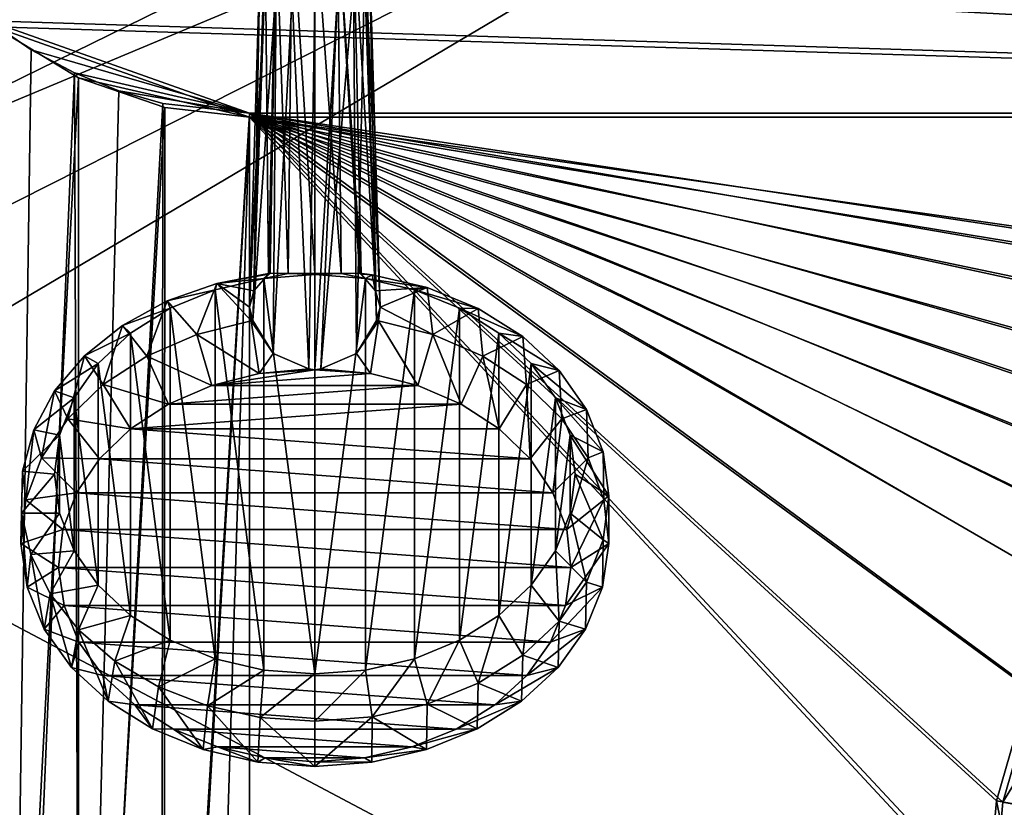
# Model space of a CAD drawing. Header units: metres. Extents: x -1004 to 0, y -708 to 0.
# Tile 10 of 123: x -875 to -641, y -360 to -172. Entities that reach past the tile are written whole.
import ezdxf

# ---------------------------------------------------------------- set-up
doc = ezdxf.new("R2010")
doc.units = ezdxf.units.M

msp = doc.modelspace()

# ---------------------------------------------------------------- linework, layer by layer
at = {"layer": 'top0123410'}
for points in [[(-918.45813, -133.342072, 2129.335449), (-121.211586, -172.413788, 2155.380371), (-102.249931, -155.053757, 2143.80835)], [(-918.45813, -133.342072, 2129.335449), (-901.799438, -155.053757, 2143.80835), (-121.211586, -172.413788, 2155.380371)], [(-899.966553, -156.892273, 2141.547363), (-916.262817, -135.652328, 2127.388916), (-124.236923, -175.058105, 2153.656738)], [(-124.236923, -175.058105, 2153.656738), (-916.262817, -135.652328, 2127.388916), (-105.679428, -158.615219, 2142.695801)], [(-901.799438, -155.053757, 2143.80835), (-183.251602, -194.344879, 2169.999756), (-121.211586, -172.413788, 2155.380371)], [(-901.799438, -155.053757, 2143.80835), (-882.837769, -172.413788, 2155.380371), (-183.251602, -194.344879, 2169.999756)], [(-881.439697, -173.853394, 2152.853516), (-899.966553, -156.892273, 2141.547363), (-183.251602, -195.290787, 2167.143799)], [(-183.251602, -195.290787, 2167.143799), (-899.966553, -156.892273, 2141.547363), (-124.236923, -175.058105, 2153.656738)], [(-878.298828, -561.631348, 2157.554688), (-872.722778, -179.270859, 2159.951416), (-882.837769, -172.413788, 2155.380371)], [(-882.837769, -172.413788, 2155.380371), (-820.797791, -194.344879, 2169.999756), (-183.251602, -194.344879, 2169.999756)], [(-882.837769, -172.413788, 2155.380371), (-872.722778, -179.270859, 2159.951416), (-820.797791, -194.344879, 2169.999756)], [(-881.46228, -563.486084, 2152.842285), (-881.439697, -173.853394, 2152.853516), (-861.473145, -185.968872, 2160.929688)], [(-861.473145, -185.968872, 2160.929688), (-881.439697, -173.853394, 2152.853516), (-820.797791, -195.290787, 2167.143799)], [(-820.797791, -195.290787, 2167.143799), (-881.439697, -173.853394, 2152.853516), (-183.251602, -195.290787, 2167.143799)], [(-862.411255, -184.808121, 2163.642578), (-872.722778, -179.270859, 2159.951416), (-878.298828, -561.631348, 2157.554688)], [(-872.722778, -179.270859, 2159.951416), (-862.411255, -184.808121, 2163.642578), (-820.797791, -194.344879, 2169.999756)], [(-861.060242, -551.227539, 2164.058594), (-862.411255, -184.808121, 2163.642578), (-878.298828, -561.631348, 2157.554688)], [(-851.891968, -189.080948, 2166.490723), (-862.411255, -184.808121, 2163.642578), (-861.060242, -551.227539, 2164.058594)], [(-820.797791, -194.344879, 2169.999756), (-862.411255, -184.808121, 2163.642578), (-851.891968, -189.080948, 2166.490723)], [(-861.507385, -550.832275, 2160.918945), (-881.46228, -563.486084, 2152.842285), (-861.473145, -185.968872, 2160.929688)], [(-861.507385, -550.832275, 2160.918945), (-861.473145, -185.968872, 2160.929688), (-840.941772, -193.04834, 2165.648926)], [(-840.941772, -193.04834, 2165.648926), (-861.473145, -185.968872, 2160.929688), (-820.797791, -195.290787, 2167.143799)], [(-841.407227, -192.050552, 2168.470215), (-851.891968, -189.080948, 2166.490723), (-861.060242, -551.227539, 2164.058594)], [(-851.891968, -189.080948, 2166.490723), (-841.407227, -192.050552, 2168.470215), (-820.797791, -194.344879, 2169.999756)], [(-841.407227, -192.050552, 2168.470215), (-861.060242, -551.227539, 2164.058594), (-841.741699, -543.68689, 2168.419922)], [(-820.797791, -194.344879, 2169.999756), (-841.407227, -192.050552, 2168.470215), (-841.741699, -543.68689, 2168.419922)], [(-841.13678, -542.769653, 2165.619629), (-861.507385, -550.832275, 2160.918945), (-840.941772, -193.04834, 2165.648926)], [(-820.797791, -194.344879, 2169.999756), (-841.741699, -543.68689, 2168.419922), (-831.395813, -541.56366, 2169.596924)], [(-841.13678, -542.769653, 2165.619629), (-840.941772, -193.04834, 2165.648926), (-820.797791, -195.290787, 2167.143799)], [(-820.797791, -540.828064, 2169.999756), (-820.797791, -194.344879, 2169.999756), (-831.395813, -541.56366, 2169.596924)], [(-554.205811, -252.267075, 2169.999756), (-527.820923, -244.678146, 2169.999756), (-820.797791, -194.344879, 2169.999756)], [(-527.820923, -244.678146, 2169.999756), (-502.024689, -242.310577, 2169.999756), (-820.797791, -194.344879, 2169.999756)], [(-820.797791, -194.344879, 2169.999756), (-502.024689, -242.310577, 2169.999756), (-183.251602, -194.344879, 2169.999756)], [(-820.797791, -540.828064, 2169.999756), (-643.741211, -384.070709, 2169.999756), (-820.797791, -194.344879, 2169.999756)], [(-643.741211, -384.070709, 2169.999756), (-641.388977, -358.313782, 2169.999756), (-820.797791, -194.344879, 2169.999756)], [(-820.797791, -194.344879, 2169.999756), (-641.388977, -358.313782, 2169.999756), (-633.815796, -331.924408, 2169.999756)], [(-633.815796, -331.924408, 2169.999756), (-622.454102, -309.3255, 2169.999756), (-820.797791, -194.344879, 2169.999756)], [(-622.454102, -309.3255, 2169.999756), (-613.091614, -296.006012, 2169.999756), (-820.797791, -194.344879, 2169.999756)], [(-820.797791, -194.344879, 2169.999756), (-613.091614, -296.006012, 2169.999756), (-602.263245, -283.848236, 2169.999756)], [(-602.263245, -283.848236, 2169.999756), (-590.10083, -273.003815, 2169.999756), (-820.797791, -194.344879, 2169.999756)], [(-590.10083, -273.003815, 2169.999756), (-576.773926, -263.627228, 2169.999756), (-820.797791, -194.344879, 2169.999756)], [(-820.797791, -194.344879, 2169.999756), (-576.773926, -263.627228, 2169.999756), (-554.205811, -252.267075, 2169.999756)], [(-820.797791, -540.0271, 2167.143799), (-841.13678, -542.769653, 2165.619629), (-820.797791, -195.290787, 2167.143799)], [(-635.218994, -331.298065, 2167.143799), (-642.884827, -357.959747, 2167.143799), (-820.797791, -195.290787, 2167.143799)], [(-642.884827, -357.959747, 2167.143799), (-645.276489, -384.02713, 2167.143799), (-820.797791, -195.290787, 2167.143799)], [(-820.797791, -195.290787, 2167.143799), (-645.276489, -384.02713, 2167.143799), (-820.797791, -540.0271, 2167.143799)], [(-183.251602, -195.290787, 2167.143799), (-502.024689, -240.775314, 2167.143799), (-820.797791, -195.290787, 2167.143799)], [(-502.024689, -240.775314, 2167.143799), (-528.092041, -243.167007, 2167.143799), (-820.797791, -195.290787, 2167.143799)], [(-820.797791, -195.290787, 2167.143799), (-528.092041, -243.167007, 2167.143799), (-554.753784, -250.832809, 2167.143799)], [(-554.753784, -250.832809, 2167.143799), (-577.566284, -262.312103, 2167.143799), (-820.797791, -195.290787, 2167.143799)], [(-577.566284, -262.312103, 2167.143799), (-591.030212, -271.781433, 2167.143799), (-820.797791, -195.290787, 2167.143799)], [(-820.797791, -195.290787, 2167.143799), (-591.030212, -271.781433, 2167.143799), (-603.319031, -282.732788, 2167.143799)], [(-603.319031, -282.732788, 2167.143799), (-614.270386, -295.021576, 2167.143799), (-820.797791, -195.290787, 2167.143799)], [(-614.270386, -295.021576, 2167.143799), (-623.739685, -308.485504, 2167.143799), (-820.797791, -195.290787, 2167.143799)], [(-820.797791, -195.290787, 2167.143799), (-623.739685, -308.485504, 2167.143799), (-635.218994, -331.298065, 2167.143799)], [(-635.341553, -359.356506, 2158.308838), (-642.884827, -357.959747, 2167.143799), (-635.218994, -331.298065, 2167.143799)], [(-633.815796, -331.924408, 2169.999756), (-641.388977, -358.313782, 2169.999756), (-626.909058, -334.653656, 2161.194092)], [(-626.909058, -334.653656, 2161.194092), (-641.388977, -358.313782, 2169.999756), (-634.085999, -359.662079, 2161.194092)], [(-637.605042, -384.02713, 2158.308838), (-645.276489, -384.02713, 2167.143799), (-642.884827, -357.959747, 2167.143799)], [(-641.388977, -358.313782, 2169.999756), (-643.741211, -384.070709, 2169.999756), (-634.085999, -359.662079, 2161.194092)], [(-635.341553, -359.356506, 2158.308838), (-637.605042, -384.02713, 2158.308838), (-642.884827, -357.959747, 2167.143799)]]:
    msp.add_3dface(points, dxfattribs=at)
at = {"layer": 'top0123415'}
for points in [[(-810.633179, -147.056366, 1831.375244), (-814.409302, -149.207565, 1829.868896), (-811.527649, -232.522156, 1957.823364)], [(-810.633179, -147.056366, 1831.375244), (-811.527649, -232.522156, 1957.823364), (-805.21582, -232.514221, 1960.186035)], [(-805.21582, -146.087692, 1832.053467), (-810.633179, -147.056366, 1831.375244), (-805.21582, -232.514221, 1960.186035)], [(-805.21582, -232.514221, 1960.186035), (-798.903992, -232.522156, 1957.823364), (-805.21582, -146.087692, 1832.053467)], [(-798.903992, -232.522156, 1957.823364), (-799.798523, -147.056366, 1831.375244), (-805.21582, -146.087692, 1832.053467)], [(-798.903992, -232.522156, 1957.823364), (-794.573975, -232.423233, 1952.544922), (-799.798523, -147.056366, 1831.375244)], [(-794.573975, -232.423233, 1952.544922), (-794.204285, -232.695755, 1952.310181), (-799.798523, -147.056366, 1831.375244)], [(-799.798523, -147.056366, 1831.375244), (-794.204285, -232.695755, 1952.310181), (-796.0224, -149.207565, 1829.868896)], [(-814.409302, -149.207565, 1829.868896), (-817.033447, -152.299301, 1827.704102), (-816.227356, -232.695755, 1952.310181)], [(-815.857727, -232.423233, 1952.544922), (-814.409302, -149.207565, 1829.868896), (-816.227356, -232.695755, 1952.310181)], [(-814.409302, -149.207565, 1829.868896), (-815.857727, -232.423233, 1952.544922), (-811.527649, -232.522156, 1957.823364)], [(-794.204285, -232.695755, 1952.310181), (-790.731934, -236.610535, 1948.645508), (-796.0224, -149.207565, 1829.868896)], [(-796.0224, -149.207565, 1829.868896), (-790.731934, -236.610535, 1948.645508), (-793.398254, -152.299301, 1827.704102)], [(-816.227356, -232.695755, 1952.310181), (-817.033447, -152.299301, 1827.704102), (-819.699768, -236.610535, 1948.645508)], [(-817.033447, -152.299301, 1827.704102), (-818.21582, -156.736862, 1824.596924), (-819.699768, -236.610535, 1948.645508)], [(-790.731934, -236.610535, 1948.645508), (-789.664978, -240.516769, 1944.354736), (-793.398254, -152.299301, 1827.704102)], [(-793.398254, -152.299301, 1827.704102), (-789.664978, -240.516769, 1944.354736), (-792.21582, -156.736862, 1824.596924)], [(-819.699768, -236.610535, 1948.645508), (-818.21582, -156.736862, 1824.596924), (-820.766724, -240.516769, 1944.354736)], [(-818.21582, -156.736862, 1824.596924), (-817.033142, -161.174545, 1821.489624), (-820.766724, -240.516769, 1944.354736)], [(-792.21582, -156.736862, 1824.596924), (-790.491333, -243.722763, 1940.249268), (-793.398499, -161.174545, 1821.489624)], [(-789.664978, -240.516769, 1944.354736), (-790.491333, -243.722763, 1940.249268), (-792.21582, -156.736862, 1824.596924)], [(-820.766724, -240.516769, 1944.354736), (-817.033142, -161.174545, 1821.489624), (-819.940308, -243.722763, 1940.249268)], [(-817.033142, -161.174545, 1821.489624), (-814.405151, -164.26918, 1819.322754), (-819.940308, -243.722763, 1940.249268)], [(-793.398499, -161.174545, 1821.489624), (-795.321533, -251.541946, 1938.999512), (-796.02655, -164.26918, 1819.322754)], [(-790.491333, -243.722763, 1940.249268), (-795.321533, -251.541946, 1938.999512), (-793.398499, -161.174545, 1821.489624)], [(-819.940308, -243.722763, 1940.249268), (-814.405151, -164.26918, 1819.322754), (-815.110168, -251.541946, 1938.999512)], [(-814.405151, -164.26918, 1819.322754), (-810.632568, -166.417206, 1817.818604), (-815.110168, -251.541946, 1938.999512)], [(-815.110168, -251.541946, 1938.999512), (-810.632568, -166.417206, 1817.818604), (-806.67395, -255.215836, 1938.144531)], [(-810.632568, -166.417206, 1817.818604), (-805.21582, -167.385651, 1817.140503), (-806.67395, -255.215836, 1938.144531)], [(-803.757751, -255.215836, 1938.144531), (-805.21582, -255.4319, 1938.325806), (-799.799133, -166.417206, 1817.818604)], [(-799.799133, -166.417206, 1817.818604), (-805.21582, -255.4319, 1938.325806), (-805.21582, -167.385651, 1817.140503)], [(-795.321533, -251.541946, 1938.999512), (-803.757751, -255.215836, 1938.144531), (-796.02655, -164.26918, 1819.322754)], [(-796.02655, -164.26918, 1819.322754), (-803.757751, -255.215836, 1938.144531), (-799.799133, -166.417206, 1817.818604)], [(-806.67395, -255.215836, 1938.144531), (-805.21582, -167.385651, 1817.140503), (-805.21582, -255.4319, 1938.325806)], [(-828.941406, -236.401062, 1966.325928), (-817.310547, -233.698456, 1964.058105), (-828.522278, -234.859421, 1954.589111)], [(-817.310547, -233.698456, 1964.058105), (-828.941406, -236.401062, 1966.325928), (-817.311462, -326.862854, 2042.232422)], [(-828.522278, -234.859421, 1954.589111), (-817.310547, -233.698456, 1964.058105), (-815.857727, -232.423233, 1952.544922)], [(-815.857727, -232.423233, 1952.544922), (-816.227356, -232.695755, 1952.310181), (-828.522278, -234.859421, 1954.589111)], [(-816.227356, -232.695755, 1952.310181), (-819.699768, -236.610535, 1948.645508), (-828.522278, -234.859421, 1954.589111)], [(-805.21582, -327.775513, 2042.998169), (-817.310547, -233.698456, 1964.058105), (-817.311462, -326.862854, 2042.232422)], [(-817.310547, -233.698456, 1964.058105), (-811.527649, -232.522156, 1957.823364), (-815.857727, -232.423233, 1952.544922)], [(-817.310547, -233.698456, 1964.058105), (-805.21582, -232.785995, 1963.29248), (-811.527649, -232.522156, 1957.823364)], [(-805.21582, -327.775513, 2042.998169), (-805.21582, -232.785995, 1963.29248), (-817.310547, -233.698456, 1964.058105)], [(-805.21582, -232.785995, 1963.29248), (-805.21582, -232.514221, 1960.186035), (-811.527649, -232.522156, 1957.823364)], [(-798.903992, -232.522156, 1957.823364), (-805.21582, -232.514221, 1960.186035), (-805.21582, -232.785995, 1963.29248)], [(-798.903992, -232.522156, 1957.823364), (-805.21582, -232.785995, 1963.29248), (-793.121155, -233.698456, 1964.058105)], [(-793.121155, -233.698456, 1964.058105), (-805.21582, -232.785995, 1963.29248), (-805.21582, -327.775513, 2042.998169)], [(-793.120178, -326.862885, 2042.232422), (-793.121155, -233.698456, 1964.058105), (-805.21582, -327.775513, 2042.998169)], [(-794.573975, -232.423233, 1952.544922), (-798.903992, -232.522156, 1957.823364), (-793.121155, -233.698456, 1964.058105)], [(-791.569824, -232.82872, 1952.885132), (-794.204285, -232.695755, 1952.310181), (-794.573975, -232.423233, 1952.544922)], [(-793.121155, -233.698456, 1964.058105), (-791.569824, -232.82872, 1952.885132), (-794.573975, -232.423233, 1952.544922)], [(-790.731934, -236.610535, 1948.645508), (-794.204285, -232.695755, 1952.310181), (-791.569824, -232.82872, 1952.885132)], [(-778.437073, -235.878891, 1955.444458), (-791.569824, -232.82872, 1952.885132), (-793.121155, -233.698456, 1964.058105)], [(-781.490295, -236.401062, 1966.325928), (-778.437073, -235.878891, 1955.444458), (-793.121155, -233.698456, 1964.058105)], [(-781.490295, -236.401062, 1966.325928), (-793.121155, -233.698456, 1964.058105), (-793.120178, -326.862885, 2042.232422)], [(-778.437073, -235.878891, 1955.444458), (-790.731934, -236.610535, 1948.645508), (-791.569824, -232.82872, 1952.885132)], [(-840.375854, -239.055069, 1958.109619), (-828.941406, -236.401062, 1966.325928), (-828.522278, -234.859421, 1954.589111)], [(-840.375854, -239.055069, 1958.109619), (-828.522278, -234.859421, 1954.589111), (-833.3396, -247.041199, 1943.033813)], [(-839.660522, -240.789963, 1970.008667), (-828.941406, -236.401062, 1966.325928), (-840.375854, -239.055069, 1958.109619)], [(-828.941406, -236.401062, 1966.325928), (-839.660522, -240.789963, 1970.008667), (-828.942322, -324.160156, 2039.964478)], [(-828.522278, -234.859421, 1954.589111), (-820.394775, -243.798874, 1940.313232), (-833.3396, -247.041199, 1943.033813)], [(-817.311462, -326.862854, 2042.232422), (-828.941406, -236.401062, 1966.325928), (-828.942322, -324.160156, 2039.964478)], [(-828.522278, -234.859421, 1954.589111), (-819.699768, -236.610535, 1948.645508), (-820.766724, -240.516769, 1944.354736)], [(-820.394775, -243.798874, 1940.313232), (-828.522278, -234.859421, 1954.589111), (-820.766724, -240.516769, 1944.354736)], [(-781.48938, -324.160156, 2039.964478), (-781.490295, -236.401062, 1966.325928), (-793.120178, -326.862885, 2042.232422)], [(-778.437073, -235.878891, 1955.444458), (-789.664978, -240.516769, 1944.354736), (-790.731934, -236.610535, 1948.645508)], [(-777.092102, -247.041199, 1943.033813), (-789.664978, -240.516769, 1944.354736), (-778.437073, -235.878891, 1955.444458)], [(-766.333496, -240.833191, 1959.601685), (-778.437073, -235.878891, 1955.444458), (-781.490295, -236.401062, 1966.325928)], [(-770.771179, -240.789963, 1970.008667), (-766.333496, -240.833191, 1959.601685), (-781.490295, -236.401062, 1966.325928)], [(-770.771179, -240.789963, 1970.008667), (-781.490295, -236.401062, 1966.325928), (-781.48938, -324.160156, 2039.964478)], [(-766.333496, -240.833191, 1959.601685), (-777.092102, -247.041199, 1943.033813), (-778.437073, -235.878891, 1955.444458)], [(-851.005981, -244.864182, 1962.984009), (-839.660522, -240.789963, 1970.008667), (-840.375854, -239.055069, 1958.109619)], [(-851.005981, -244.864182, 1962.984009), (-840.375854, -239.055069, 1958.109619), (-845.219788, -252.142303, 1947.314209)], [(-840.375854, -239.055069, 1958.109619), (-833.3396, -247.041199, 1943.033813), (-845.219788, -252.142303, 1947.314209)], [(-849.055908, -246.696487, 1974.964844), (-839.660522, -240.789963, 1970.008667), (-851.005981, -244.864182, 1962.984009)], [(-839.660522, -240.789963, 1970.008667), (-849.055908, -246.696487, 1974.964844), (-839.661377, -319.771118, 2036.281738)], [(-828.942322, -324.160156, 2039.964478), (-839.660522, -240.789963, 1970.008667), (-839.661377, -319.771118, 2036.281738)], [(-819.940308, -243.722763, 1940.249268), (-820.394775, -243.798874, 1940.313232), (-820.766724, -240.516769, 1944.354736)], [(-790.036865, -243.798874, 1940.313232), (-790.491333, -243.722763, 1940.249268), (-789.664978, -240.516769, 1944.354736)], [(-777.092102, -247.041199, 1943.033813), (-790.036865, -243.798874, 1940.313232), (-789.664978, -240.516769, 1944.354736)], [(-770.770325, -319.771118, 2036.281738), (-770.771179, -240.789963, 1970.008667), (-781.48938, -324.160156, 2039.964478)], [(-765.211914, -252.142303, 1947.314209), (-777.092102, -247.041199, 1943.033813), (-766.333496, -240.833191, 1959.601685)], [(-761.375732, -246.696487, 1974.964844), (-755.724304, -247.501236, 1965.196777), (-770.771179, -240.789963, 1970.008667)], [(-755.724304, -247.501236, 1965.196777), (-766.333496, -240.833191, 1959.601685), (-770.771179, -240.789963, 1970.008667)], [(-761.375732, -246.696487, 1974.964844), (-770.771179, -240.789963, 1970.008667), (-770.770325, -319.771118, 2036.281738)], [(-755.724304, -247.501236, 1965.196777), (-765.211914, -252.142303, 1947.314209), (-766.333496, -240.833191, 1959.601685)], [(-820.394775, -243.798874, 1940.313232), (-819.940308, -243.722763, 1940.249268), (-815.110168, -251.541946, 1938.999512)], [(-795.321533, -251.541946, 1938.999512), (-790.491333, -243.722763, 1940.249268), (-790.036865, -243.798874, 1940.313232)], [(-860.042725, -252.08461, 1969.042725), (-849.055908, -246.696487, 1974.964844), (-851.005981, -244.864182, 1962.984009)], [(-860.042725, -252.08461, 1969.042725), (-851.005981, -244.864182, 1962.984009), (-855.585693, -258.909088, 1952.992188)], [(-851.005981, -244.864182, 1962.984009), (-845.219788, -252.142303, 1947.314209), (-855.585693, -258.909088, 1952.992188)], [(-833.3396, -247.041199, 1943.033813), (-820.394775, -243.798874, 1940.313232), (-818.453186, -256.31601, 1939.067627)], [(-818.453186, -256.31601, 1939.067627), (-820.394775, -243.798874, 1940.313232), (-815.110168, -251.541946, 1938.999512)], [(-790.036865, -243.798874, 1940.313232), (-791.978516, -256.31601, 1939.067627), (-795.321533, -251.541946, 1938.999512)], [(-780.699341, -259.1427, 1941.439575), (-791.978516, -256.31601, 1939.067627), (-790.036865, -243.798874, 1940.313232)], [(-777.092102, -247.041199, 1943.033813), (-780.699341, -259.1427, 1941.439575), (-790.036865, -243.798874, 1940.313232)], [(-856.766541, -253.893646, 1981.003906), (-849.055908, -246.696487, 1974.964844), (-860.042725, -252.08461, 1969.042725)], [(-849.055908, -246.696487, 1974.964844), (-856.766541, -253.893646, 1981.003906), (-849.056641, -313.864471, 2031.325439)], [(-839.661377, -319.771118, 2036.281738), (-849.055908, -246.696487, 1974.964844), (-849.056641, -313.864471, 2031.325439)], [(-845.219788, -252.142303, 1947.314209), (-833.3396, -247.041199, 1943.033813), (-829.732361, -259.1427, 1941.439575)], [(-829.732361, -259.1427, 1941.439575), (-833.3396, -247.041199, 1943.033813), (-818.453186, -256.31601, 1939.067627)], [(-770.348022, -263.588898, 1945.170288), (-780.699341, -259.1427, 1941.439575), (-777.092102, -247.041199, 1943.033813)], [(-765.211914, -252.142303, 1947.314209), (-770.348022, -263.588898, 1945.170288), (-777.092102, -247.041199, 1943.033813)], [(-761.375061, -313.864471, 2031.325439), (-761.375732, -246.696487, 1974.964844), (-770.770325, -319.771118, 2036.281738)], [(-754.846008, -258.909088, 1952.992188), (-765.211914, -252.142303, 1947.314209), (-755.724304, -247.501236, 1965.196777)], [(-753.6651, -253.893646, 1981.003906), (-747.017273, -255.62674, 1972.014893), (-761.375732, -246.696487, 1974.964844)], [(-747.017273, -255.62674, 1972.014893), (-755.724304, -247.501236, 1965.196777), (-761.375732, -246.696487, 1974.964844)], [(-753.6651, -253.893646, 1981.003906), (-761.375732, -246.696487, 1974.964844), (-761.375061, -313.864471, 2031.325439)], [(-747.017273, -255.62674, 1972.014893), (-754.846008, -258.909088, 1952.992188), (-755.724304, -247.501236, 1965.196777)], [(-867.171692, -260.465118, 1976.074829), (-856.766541, -253.893646, 1981.003906), (-860.042725, -252.08461, 1969.042725)], [(-867.171692, -260.465118, 1976.074829), (-860.042725, -252.08461, 1969.042725), (-864.044922, -267.085449, 1959.852905)], [(-860.042725, -252.08461, 1969.042725), (-855.585693, -258.909088, 1952.992188), (-864.044922, -267.085449, 1959.852905)], [(-855.585693, -258.909088, 1952.992188), (-845.219788, -252.142303, 1947.314209), (-840.083618, -263.588898, 1945.170288)], [(-840.083618, -263.588898, 1945.170288), (-845.219788, -252.142303, 1947.314209), (-829.732361, -259.1427, 1941.439575)], [(-815.110168, -251.541946, 1938.999512), (-806.67395, -255.215836, 1938.144531), (-818.453186, -256.31601, 1939.067627)], [(-791.978516, -256.31601, 1939.067627), (-803.757751, -255.215836, 1938.144531), (-795.321533, -251.541946, 1938.999512)], [(-761.316467, -269.486298, 1950.118896), (-770.348022, -263.588898, 1945.170288), (-765.211914, -252.142303, 1947.314209)], [(-754.846008, -258.909088, 1952.992188), (-761.316467, -269.486298, 1950.118896), (-765.211914, -252.142303, 1947.314209)], [(-862.496155, -262.104858, 1987.893921), (-856.766541, -253.893646, 1981.003906), (-867.171692, -260.465118, 1976.074829)], [(-856.766541, -253.893646, 1981.003906), (-862.496155, -262.104858, 1987.893921), (-856.767151, -306.667206, 2025.286255)], [(-849.056641, -313.864471, 2031.325439), (-856.766541, -253.893646, 1981.003906), (-856.767151, -306.667206, 2025.286255)], [(-791.978516, -256.31601, 1939.067627), (-829.732361, -259.1427, 1941.439575), (-805.21582, -255.4319, 1938.325806)], [(-829.732361, -259.1427, 1941.439575), (-818.453186, -256.31601, 1939.067627), (-805.21582, -255.4319, 1938.325806)], [(-805.21582, -255.4319, 1938.325806), (-818.453186, -256.31601, 1939.067627), (-806.67395, -255.215836, 1938.144531)], [(-805.21582, -255.4319, 1938.325806), (-803.757751, -255.215836, 1938.144531), (-791.978516, -256.31601, 1939.067627)], [(-753.664551, -306.667236, 2025.286255), (-753.6651, -253.893646, 1981.003906), (-761.375061, -313.864471, 2031.325439)], [(-747.935547, -262.104858, 1987.893921), (-740.546936, -264.89743, 1979.793945), (-753.6651, -253.893646, 1981.003906)], [(-740.546936, -264.89743, 1979.793945), (-747.017273, -255.62674, 1972.014893), (-753.6651, -253.893646, 1981.003906)], [(-747.935547, -262.104858, 1987.893921), (-753.6651, -253.893646, 1981.003906), (-753.664551, -306.667236, 2025.286255)], [(-829.732361, -259.1427, 1941.439575), (-791.978516, -256.31601, 1939.067627), (-780.699341, -259.1427, 1941.439575)], [(-746.38678, -267.085449, 1959.852905), (-754.846008, -258.909088, 1952.992188), (-747.017273, -255.62674, 1972.014893)], [(-740.546936, -264.89743, 1979.793945), (-746.38678, -267.085449, 1959.852905), (-747.017273, -255.62674, 1972.014893)], [(-864.044922, -267.085449, 1959.852905), (-855.585693, -258.909088, 1952.992188), (-849.115234, -269.486298, 1950.118896)], [(-849.115234, -269.486298, 1950.118896), (-855.585693, -258.909088, 1952.992188), (-840.083618, -263.588898, 1945.170288)], [(-840.083618, -263.588898, 1945.170288), (-780.699341, -259.1427, 1941.439575), (-770.348022, -263.588898, 1945.170288)], [(-840.083618, -263.588898, 1945.170288), (-829.732361, -259.1427, 1941.439575), (-780.699341, -259.1427, 1941.439575)], [(-753.946472, -276.611725, 1956.097778), (-761.316467, -269.486298, 1950.118896), (-754.846008, -258.909088, 1952.992188)], [(-746.38678, -267.085449, 1959.852905), (-753.946472, -276.611725, 1956.097778), (-754.846008, -258.909088, 1952.992188)], [(-872.144775, -269.714081, 1983.835571), (-862.496155, -262.104858, 1987.893921), (-867.171692, -260.465118, 1976.074829)], [(-872.144775, -269.714081, 1983.835571), (-867.171692, -260.465118, 1976.074829), (-870.277283, -276.361847, 1967.636719)], [(-866.024414, -271.014557, 1995.370117), (-862.496155, -262.104858, 1987.893921), (-872.144775, -269.714081, 1983.835571)], [(-867.171692, -260.465118, 1976.074829), (-864.044922, -267.085449, 1959.852905), (-870.277283, -276.361847, 1967.636719)], [(-862.496155, -262.104858, 1987.893921), (-866.024414, -271.014557, 1995.370117), (-862.496521, -298.455933, 2018.396118)], [(-856.767151, -306.667206, 2025.286255), (-862.496155, -262.104858, 1987.893921), (-862.496521, -298.455933, 2018.396118)], [(-747.935181, -298.455933, 2018.396118), (-747.935547, -262.104858, 1987.893921), (-753.664551, -306.667236, 2025.286255)], [(-744.407288, -271.014557, 1995.370117), (-736.562134, -274.95697, 1988.234863), (-747.935547, -262.104858, 1987.893921)], [(-736.562134, -274.95697, 1988.234863), (-740.546936, -264.89743, 1979.793945), (-747.935547, -262.104858, 1987.893921)], [(-744.407288, -271.014557, 1995.370117), (-747.935547, -262.104858, 1987.893921), (-747.935181, -298.455933, 2018.396118)], [(-849.115234, -269.486298, 1950.118896), (-770.348022, -263.588898, 1945.170288), (-761.316467, -269.486298, 1950.118896)], [(-849.115234, -269.486298, 1950.118896), (-840.083618, -263.588898, 1945.170288), (-770.348022, -263.588898, 1945.170288)], [(-870.277283, -276.361847, 1967.636719), (-864.044922, -267.085449, 1959.852905), (-856.485229, -276.611725, 1956.097778)], [(-856.485229, -276.611725, 1956.097778), (-864.044922, -267.085449, 1959.852905), (-849.115234, -269.486298, 1950.118896)], [(-748.516968, -284.695435, 1962.880859), (-753.946472, -276.611725, 1956.097778), (-746.38678, -267.085449, 1959.852905)], [(-740.154419, -276.361847, 1967.636719), (-748.516968, -284.695435, 1962.880859), (-746.38678, -267.085449, 1959.852905)], [(-740.154419, -276.361847, 1967.636719), (-746.38678, -267.085449, 1959.852905), (-740.546936, -264.89743, 1979.793945)], [(-736.562134, -274.95697, 1988.234863), (-740.154419, -276.361847, 1967.636719), (-740.546936, -264.89743, 1979.793945)], [(-856.485229, -276.611725, 1956.097778), (-849.115234, -269.486298, 1950.118896), (-753.946472, -276.611725, 1956.097778)], [(-753.946472, -276.611725, 1956.097778), (-849.115234, -269.486298, 1950.118896), (-761.316467, -269.486298, 1950.118896)], [(-874.788879, -279.509674, 1992.055054), (-866.024414, -271.014557, 1995.370117), (-872.144775, -269.714081, 1983.835571)], [(-874.788879, -279.509674, 1992.055054), (-872.144775, -269.714081, 1983.835571), (-874.046814, -286.387115, 1976.04895)], [(-867.21582, -280.280365, 2003.14502), (-866.024414, -271.014557, 1995.370117), (-874.788879, -279.509674, 1992.055054)], [(-872.144775, -269.714081, 1983.835571), (-870.277283, -276.361847, 1967.636719), (-874.046814, -286.387115, 1976.04895)], [(-866.024414, -271.014557, 1995.370117), (-867.21582, -280.280365, 2003.14502), (-866.024597, -289.546173, 2010.919922)], [(-862.496521, -298.455933, 2018.396118), (-866.024414, -271.014557, 1995.370117), (-866.024597, -289.546173, 2010.919922)], [(-744.407043, -289.546204, 2010.919922), (-744.407288, -271.014557, 1995.370117), (-747.935181, -298.455933, 2018.396118)], [(-743.21582, -280.280365, 2003.14502), (-735.21582, -285.418762, 1997.013428), (-744.407288, -271.014557, 1995.370117)], [(-735.21582, -285.418762, 1997.013428), (-736.562134, -274.95697, 1988.234863), (-744.407288, -271.014557, 1995.370117)], [(-744.407043, -289.546204, 2010.919922), (-743.21582, -280.280365, 2003.14502), (-744.407288, -271.014557, 1995.370117)], [(-874.046814, -286.387115, 1976.04895), (-870.277283, -276.361847, 1967.636719), (-861.914734, -284.695465, 1962.880859)], [(-861.914734, -284.695465, 1962.880859), (-870.277283, -276.361847, 1967.636719), (-856.485229, -276.611725, 1956.097778)], [(-745.233459, -293.431549, 1970.211304), (-748.516968, -284.695435, 1962.880859), (-740.154419, -276.361847, 1967.636719)], [(-736.384827, -286.387115, 1976.04895), (-745.233459, -293.431549, 1970.211304), (-740.154419, -276.361847, 1967.636719)], [(-736.384827, -286.387115, 1976.04895), (-740.154419, -276.361847, 1967.636719), (-736.562134, -274.95697, 1988.234863)], [(-735.21582, -285.418762, 1997.013428), (-736.384827, -286.387115, 1976.04895), (-736.562134, -274.95697, 1988.234863)], [(-861.914734, -284.695465, 1962.880859), (-856.485229, -276.611725, 1956.097778), (-748.516968, -284.695435, 1962.880859)], [(-748.516968, -284.695435, 1962.880859), (-856.485229, -276.611725, 1956.097778), (-753.946472, -276.611725, 1956.097778)], [(-875.012146, -289.511047, 2000.447266), (-874.788879, -279.509674, 1992.055054), (-875.210938, -296.78183, 1984.771118)], [(-874.788879, -279.509674, 1992.055054), (-874.046814, -286.387115, 1976.04895), (-875.210938, -296.78183, 1984.771118)], [(-875.012146, -289.511047, 2000.447266), (-867.21582, -280.280365, 2003.14502), (-874.788879, -279.509674, 1992.055054)], [(-866.024597, -289.546173, 2010.919922), (-867.21582, -280.280365, 2003.14502), (-875.012146, -289.511047, 2000.447266)], [(-744.407043, -289.546204, 2010.919922), (-736.559937, -295.880707, 2005.791992), (-743.21582, -280.280365, 2003.14502)], [(-736.559937, -295.880707, 2005.791992), (-735.21582, -285.418762, 1997.013428), (-743.21582, -280.280365, 2003.14502)], [(-865.198242, -293.431549, 1970.211304), (-874.046814, -286.387115, 1976.04895), (-861.914734, -284.695465, 1962.880859)], [(-865.198242, -293.431549, 1970.211304), (-861.914734, -284.695465, 1962.880859), (-745.233459, -293.431549, 1970.211304)], [(-745.233459, -293.431549, 1970.211304), (-861.914734, -284.695465, 1962.880859), (-748.516968, -284.695435, 1962.880859)], [(-736.559937, -295.880707, 2005.791992), (-735.220764, -296.78183, 1984.771118), (-735.21582, -285.418762, 1997.013428)], [(-735.220764, -296.78183, 1984.771118), (-736.384827, -286.387115, 1976.04895), (-735.21582, -285.418762, 1997.013428)], [(-875.210938, -296.78183, 1984.771118), (-874.046814, -286.387115, 1976.04895), (-865.198242, -293.431549, 1970.211304)], [(-744.220215, -302.489349, 1977.811646), (-745.233459, -293.431549, 1970.211304), (-736.384827, -286.387115, 1976.04895)], [(-735.220764, -296.78183, 1984.771118), (-744.220215, -302.489349, 1977.811646), (-736.384827, -286.387115, 1976.04895)], [(-875.012146, -289.511047, 2000.447266), (-875.210938, -296.78183, 1984.771118), (-873.725464, -307.152466, 1993.473145)], [(-872.806641, -299.370148, 2008.719971), (-866.024597, -289.546173, 2010.919922), (-875.012146, -289.511047, 2000.447266)], [(-872.806641, -299.370148, 2008.719971), (-875.012146, -289.511047, 2000.447266), (-873.725464, -307.152466, 1993.473145)], [(-862.496521, -298.455933, 2018.396118), (-866.024597, -289.546173, 2010.919922), (-872.806641, -299.370148, 2008.719971)], [(-747.935181, -298.455933, 2018.396118), (-740.542664, -305.940765, 2014.233398), (-744.407043, -289.546204, 2010.919922)], [(-740.542664, -305.940765, 2014.233398), (-736.559937, -295.880707, 2005.791992), (-744.407043, -289.546204, 2010.919922)], [(-866.211487, -302.489349, 1977.811646), (-875.210938, -296.78183, 1984.771118), (-865.198242, -293.431549, 1970.211304)], [(-866.211487, -302.489349, 1977.811646), (-865.198242, -293.431549, 1970.211304), (-744.220215, -302.489349, 1977.811646)], [(-744.220215, -302.489349, 1977.811646), (-865.198242, -293.431549, 1970.211304), (-745.233459, -293.431549, 1970.211304)], [(-873.725464, -307.152466, 1993.473145), (-875.210938, -296.78183, 1984.771118), (-866.211487, -302.489349, 1977.811646)], [(-736.706238, -307.152466, 1993.473145), (-745.515564, -311.526001, 1985.394287), (-735.220764, -296.78183, 1984.771118)], [(-745.515564, -311.526001, 1985.394287), (-744.220215, -302.489349, 1977.811646), (-735.220764, -296.78183, 1984.771118)], [(-740.542664, -305.940765, 2014.233398), (-736.706238, -307.152466, 1993.473145), (-736.559937, -295.880707, 2005.791992)], [(-736.706238, -307.152466, 1993.473145), (-735.220764, -296.78183, 1984.771118), (-736.559937, -295.880707, 2005.791992)], [(-872.806641, -299.370148, 2008.719971), (-873.725464, -307.152466, 1993.473145), (-869.646667, -317.106476, 2001.825562)], [(-868.249268, -308.743927, 2016.585571), (-862.496521, -298.455933, 2018.396118), (-872.806641, -299.370148, 2008.719971)], [(-868.249268, -308.743927, 2016.585571), (-872.806641, -299.370148, 2008.719971), (-869.646667, -317.106476, 2001.825562)], [(-856.767151, -306.667206, 2025.286255), (-862.496521, -298.455933, 2018.396118), (-868.249268, -308.743927, 2016.585571)], [(-753.664551, -306.667236, 2025.286255), (-747.011047, -315.212219, 2022.013062), (-747.935181, -298.455933, 2018.396118)], [(-747.011047, -315.212219, 2022.013062), (-740.542664, -305.940765, 2014.233398), (-747.935181, -298.455933, 2018.396118)], [(-864.916077, -311.526001, 1985.394287), (-873.725464, -307.152466, 1993.473145), (-866.211487, -302.489349, 1977.811646)], [(-864.916077, -311.526001, 1985.394287), (-866.211487, -302.489349, 1977.811646), (-745.515564, -311.526001, 1985.394287)], [(-745.515564, -311.526001, 1985.394287), (-866.211487, -302.489349, 1977.811646), (-744.220215, -302.489349, 1977.811646)], [(-861.498474, -317.306244, 2023.770142), (-856.767151, -306.667206, 2025.286255), (-868.249268, -308.743927, 2016.585571)], [(-849.056641, -313.864471, 2031.325439), (-856.767151, -306.667206, 2025.286255), (-861.498474, -317.306244, 2023.770142)], [(-761.375061, -313.864471, 2031.325439), (-755.71637, -323.338806, 2028.832031), (-753.664551, -306.667236, 2025.286255)], [(-755.71637, -323.338806, 2028.832031), (-747.011047, -315.212219, 2022.013062), (-753.664551, -306.667236, 2025.286255)], [(-747.011047, -315.212219, 2022.013062), (-740.785034, -317.106476, 2001.825562), (-740.542664, -305.940765, 2014.233398)], [(-740.785034, -317.106476, 2001.825562), (-736.706238, -307.152466, 1993.473145), (-740.542664, -305.940765, 2014.233398)], [(-869.646667, -317.106476, 2001.825562), (-873.725464, -307.152466, 1993.473145), (-864.916077, -311.526001, 1985.394287)], [(-868.249268, -308.743927, 2016.585571), (-869.646667, -317.106476, 2001.825562), (-863.128967, -326.267059, 2009.512207)], [(-861.498474, -317.306244, 2023.770142), (-868.249268, -308.743927, 2016.585571), (-863.128967, -326.267059, 2009.512207)], [(-740.785034, -317.106476, 2001.825562), (-749.070557, -320.199524, 1992.672241), (-736.706238, -307.152466, 1993.473145)], [(-749.070557, -320.199524, 1992.672241), (-745.515564, -311.526001, 1985.394287), (-736.706238, -307.152466, 1993.473145)], [(-861.361084, -320.199524, 1992.672241), (-869.646667, -317.106476, 2001.825562), (-864.916077, -311.526001, 1985.394287)], [(-861.361084, -320.199524, 1992.672241), (-864.916077, -311.526001, 1985.394287), (-749.070557, -320.199524, 1992.672241)], [(-749.070557, -320.199524, 1992.672241), (-864.916077, -311.526001, 1985.394287), (-745.515564, -311.526001, 1985.394287)], [(-852.789185, -324.759094, 2030.023804), (-849.056641, -313.864471, 2031.325439), (-861.498474, -317.306244, 2023.770142)], [(-839.661377, -319.771118, 2036.281738), (-849.056641, -313.864471, 2031.325439), (-852.789185, -324.759094, 2030.023804)], [(-770.770325, -319.771118, 2036.281738), (-766.324158, -330.008148, 2034.428345), (-761.375061, -313.864471, 2031.325439)], [(-766.324158, -330.008148, 2034.428345), (-755.71637, -323.338806, 2028.832031), (-761.375061, -313.864471, 2031.325439)], [(-755.71637, -323.338806, 2028.832031), (-747.302734, -326.267059, 2009.512207), (-747.011047, -315.212219, 2022.013062)], [(-747.302734, -326.267059, 2009.512207), (-740.785034, -317.106476, 2001.825562), (-747.011047, -315.212219, 2022.013062)], [(-863.128967, -326.267059, 2009.512207), (-869.646667, -317.106476, 2001.825562), (-861.361084, -320.199524, 1992.672241)], [(-861.498474, -317.306244, 2023.770142), (-863.128967, -326.267059, 2009.512207), (-854.419067, -334.287476, 2016.242188)], [(-852.789185, -324.759094, 2030.023804), (-861.498474, -317.306244, 2023.770142), (-854.419067, -334.287476, 2016.242188)], [(-747.302734, -326.267059, 2009.512207), (-754.75061, -328.18161, 1999.369995), (-740.785034, -317.106476, 2001.825562)], [(-754.75061, -328.18161, 1999.369995), (-749.070557, -320.199524, 1992.672241), (-740.785034, -317.106476, 2001.825562)], [(-855.681091, -328.18161, 1999.369995), (-863.128967, -326.267059, 2009.512207), (-861.361084, -320.199524, 1992.672241)], [(-855.681091, -328.18161, 1999.369995), (-861.361084, -320.199524, 1992.672241), (-754.75061, -328.18161, 1999.369995)], [(-754.75061, -328.18161, 1999.369995), (-861.361084, -320.199524, 1992.672241), (-749.070557, -320.199524, 1992.672241)], [(-842.424561, -330.84317, 2035.129028), (-839.661377, -319.771118, 2036.281738), (-852.789185, -324.759094, 2030.023804)], [(-828.942322, -324.160156, 2039.964478), (-839.661377, -319.771118, 2036.281738), (-842.424561, -330.84317, 2035.129028)], [(-781.48938, -324.160156, 2039.964478), (-778.426697, -334.963928, 2038.58667), (-770.770325, -319.771118, 2036.281738)], [(-778.426697, -334.963928, 2038.58667), (-766.324158, -330.008148, 2034.428345), (-770.770325, -319.771118, 2036.281738)], [(-766.324158, -330.008148, 2034.428345), (-756.012634, -334.287476, 2016.242188), (-755.71637, -323.338806, 2028.832031)], [(-756.012634, -334.287476, 2016.242188), (-747.302734, -326.267059, 2009.512207), (-755.71637, -323.338806, 2028.832031)], [(-852.789185, -324.759094, 2030.023804), (-854.419067, -334.287476, 2016.242188), (-843.846619, -340.864105, 2021.76062)], [(-842.424561, -330.84317, 2035.129028), (-852.789185, -324.759094, 2030.023804), (-843.846619, -340.864105, 2021.76062)], [(-830.765137, -335.346802, 2038.907959), (-828.942322, -324.160156, 2039.964478), (-842.424561, -330.84317, 2035.129028)], [(-817.311462, -326.862854, 2042.232422), (-828.942322, -324.160156, 2039.964478), (-830.765137, -335.346802, 2038.907959)], [(-793.120178, -326.862885, 2042.232422), (-791.558838, -338.015717, 2041.147461), (-781.48938, -324.160156, 2039.964478)], [(-791.558838, -338.015717, 2041.147461), (-778.426697, -334.963928, 2038.58667), (-781.48938, -324.160156, 2039.964478)], [(-854.419067, -334.287476, 2016.242188), (-863.128967, -326.267059, 2009.512207), (-855.681091, -328.18161, 1999.369995)], [(-818.216675, -338.11319, 2041.229248), (-817.311462, -326.862854, 2042.232422), (-830.765137, -335.346802, 2038.907959)], [(-805.21582, -327.775513, 2042.998169), (-817.311462, -326.862854, 2042.232422), (-818.216675, -338.11319, 2041.229248)], [(-805.21582, -339.046173, 2042.012085), (-805.21582, -327.775513, 2042.998169), (-818.216675, -338.11319, 2041.229248)], [(-805.21582, -327.775513, 2042.998169), (-805.21582, -339.046173, 2042.012085), (-793.120178, -326.862885, 2042.232422)], [(-805.21582, -339.046173, 2042.012085), (-791.558838, -338.015717, 2041.147461), (-793.120178, -326.862885, 2042.232422)], [(-756.012634, -334.287476, 2016.242188), (-762.340698, -335.170135, 2005.234131), (-747.302734, -326.267059, 2009.512207)], [(-762.340698, -335.170135, 2005.234131), (-754.75061, -328.18161, 1999.369995), (-747.302734, -326.267059, 2009.512207)], [(-848.091003, -335.170135, 2005.234131), (-854.419067, -334.287476, 2016.242188), (-855.681091, -328.18161, 1999.369995)], [(-848.091003, -335.170135, 2005.234131), (-855.681091, -328.18161, 1999.369995), (-762.340698, -335.170135, 2005.234131)], [(-762.340698, -335.170135, 2005.234131), (-855.681091, -328.18161, 1999.369995), (-754.75061, -328.18161, 1999.369995)], [(-778.426697, -334.963928, 2038.58667), (-766.585083, -340.864105, 2021.76062), (-766.324158, -330.008148, 2034.428345)], [(-766.585083, -340.864105, 2021.76062), (-756.012634, -334.287476, 2016.242188), (-766.324158, -330.008148, 2034.428345)], [(-842.424561, -330.84317, 2035.129028), (-843.846619, -340.864105, 2021.76062), (-831.81189, -345.748016, 2025.858643)], [(-830.765137, -335.346802, 2038.907959), (-842.424561, -330.84317, 2035.129028), (-831.81189, -345.748016, 2025.858643)], [(-843.846619, -340.864105, 2021.76062), (-854.419067, -334.287476, 2016.242188), (-848.091003, -335.170135, 2005.234131)], [(-838.878113, -340.900604, 2010.042603), (-843.846619, -340.864105, 2021.76062), (-848.091003, -335.170135, 2005.234131)], [(-838.878113, -340.900604, 2010.042603), (-848.091003, -335.170135, 2005.234131), (-771.553589, -340.900604, 2010.042603)], [(-771.553589, -340.900604, 2010.042603), (-848.091003, -335.170135, 2005.234131), (-762.340698, -335.170135, 2005.234131)], [(-791.558838, -338.015717, 2041.147461), (-778.619812, -345.748016, 2025.858643), (-778.426697, -334.963928, 2038.58667)], [(-778.619812, -345.748016, 2025.858643), (-766.585083, -340.864105, 2021.76062), (-778.426697, -334.963928, 2038.58667)], [(-766.585083, -340.864105, 2021.76062), (-771.553589, -340.900604, 2010.042603), (-756.012634, -334.287476, 2016.242188)], [(-771.553589, -340.900604, 2010.042603), (-762.340698, -335.170135, 2005.234131), (-756.012634, -334.287476, 2016.242188)], [(-830.765137, -335.346802, 2038.907959), (-831.81189, -345.748016, 2025.858643), (-818.770386, -348.754303, 2028.381226)], [(-818.216675, -338.11319, 2041.229248), (-830.765137, -335.346802, 2038.907959), (-818.770386, -348.754303, 2028.381226)], [(-818.216675, -338.11319, 2041.229248), (-818.770386, -348.754303, 2028.381226), (-805.21582, -349.769226, 2029.23291)], [(-805.21582, -339.046173, 2042.012085), (-818.216675, -338.11319, 2041.229248), (-805.21582, -349.769226, 2029.23291)], [(-805.21582, -339.046173, 2042.012085), (-805.21582, -349.769226, 2029.23291), (-791.558838, -338.015717, 2041.147461)], [(-805.21582, -349.769226, 2029.23291), (-791.661255, -348.754303, 2028.381226), (-791.558838, -338.015717, 2041.147461)], [(-791.558838, -338.015717, 2041.147461), (-791.661255, -348.754303, 2028.381226), (-778.619812, -345.748016, 2025.858643)], [(-831.81189, -345.748016, 2025.858643), (-843.846619, -340.864105, 2021.76062), (-838.878113, -340.900604, 2010.042603)], [(-828.391113, -345.156097, 2013.613403), (-831.81189, -345.748016, 2025.858643), (-838.878113, -340.900604, 2010.042603)], [(-828.391113, -345.156097, 2013.613403), (-838.878113, -340.900604, 2010.042603), (-782.040527, -345.156097, 2013.613281)], [(-782.040527, -345.156097, 2013.613281), (-838.878113, -340.900604, 2010.042603), (-771.553589, -340.900604, 2010.042603)], [(-778.619812, -345.748016, 2025.858643), (-782.040527, -345.156097, 2013.613281), (-766.585083, -340.864105, 2021.76062)], [(-782.040527, -345.156097, 2013.613281), (-771.553589, -340.900604, 2010.042603), (-766.585083, -340.864105, 2021.76062)], [(-818.770386, -348.754303, 2028.381226), (-831.81189, -345.748016, 2025.858643), (-828.391113, -345.156097, 2013.613403)], [(-817.027039, -347.775574, 2015.811401), (-818.770386, -348.754303, 2028.381226), (-828.391113, -345.156097, 2013.613403)], [(-817.027039, -347.775574, 2015.811401), (-828.391113, -345.156097, 2013.613403), (-793.404663, -347.775543, 2015.811279)], [(-793.404663, -347.775543, 2015.811279), (-828.391113, -345.156097, 2013.613403), (-782.040527, -345.156097, 2013.613281)], [(-793.404663, -347.775543, 2015.811279), (-782.040527, -345.156097, 2013.613281), (-778.619812, -345.748016, 2025.858643)], [(-791.661255, -348.754303, 2028.381226), (-793.404663, -347.775543, 2015.811279), (-778.619812, -345.748016, 2025.858643)], [(-805.21582, -349.769226, 2029.23291), (-818.770386, -348.754303, 2028.381226), (-817.027039, -347.775574, 2015.811401)], [(-805.21582, -348.659912, 2016.553345), (-817.027039, -347.775574, 2015.811401), (-793.404663, -347.775543, 2015.811279)], [(-805.21582, -348.659912, 2016.553345), (-805.21582, -349.769226, 2029.23291), (-817.027039, -347.775574, 2015.811401)], [(-805.21582, -348.659912, 2016.553345), (-793.404663, -347.775543, 2015.811279), (-791.661255, -348.754303, 2028.381226)], [(-805.21582, -349.769226, 2029.23291), (-805.21582, -348.659912, 2016.553345), (-791.661255, -348.754303, 2028.381226)]]:
    msp.add_3dface(points, dxfattribs=at)
at = {"layer": 'top0123459'}
for points in [[(-10, -10, 90), (-787.024658, -653.266907, 90), (-994.049377, -10, 90)], [(-787.024658, -653.266907, 90), (-994.049377, -694.05426, 90), (-994.049377, -10, 90)], [(-217.024689, -653.266907, 90), (-787.024658, -653.266907, 90), (-10, -10, 90)], [(-936.328247, -157.298203, 115.592468), (-939.295715, -187.940216, 115.05761), (-741.71167, -69.780937, 117.120087)], [(-741.71167, -69.780937, 117.120087), (-939.295715, -187.940216, 115.05761), (-693.802979, -71.936363, 117.082466)], [(-939.295715, -187.940216, 115.05761), (-645.875183, -73.613029, 117.0532), (-693.802979, -71.936363, 117.082466)], [(-943.563782, -249.360291, 113.985519), (-944.863037, -280.118225, 113.448639), (-597.932983, -74.810768, 117.032295)], [(-597.932983, -74.810768, 117.032295), (-944.863037, -280.118225, 113.448639), (-514.138, -508.234344, 109.46685)], [(-941.707825, -218.630936, 114.521904), (-943.563782, -249.360291, 113.985519), (-597.932983, -74.810768, 117.032295)], [(-939.295715, -187.940216, 115.05761), (-941.707825, -218.630936, 114.521904), (-645.875183, -73.613029, 117.0532)], [(-941.707825, -218.630936, 114.521904), (-597.932983, -74.810768, 117.032295), (-645.875183, -73.613029, 117.0532)], [(-944.863037, -280.118225, 113.448639), (-945.789612, -341.679382, 112.374084), (-514.138, -508.234344, 109.46685)], [(-514.138, -508.234344, 109.46685), (-945.789612, -341.679382, 112.374084), (-526.226379, -511.707306, 109.406235)], [(-945.789612, -341.679382, 112.374084), (-944.48645, -403.233734, 111.299652), (-526.226379, -511.707306, 109.406235)]]:
    msp.add_3dface(points, dxfattribs=at)

doc.saveas('drawing.dxf')
